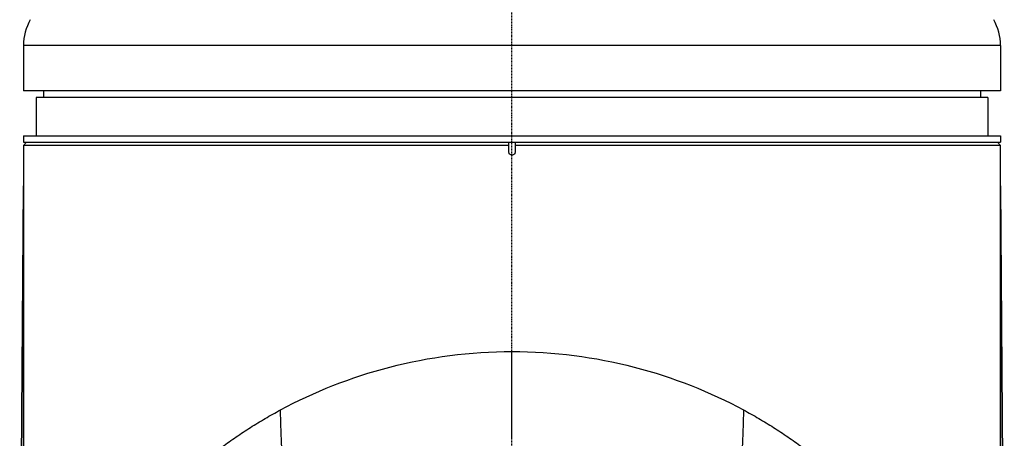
# Model space of a CAD drawing. Header units: millimetres. Extents: x 0 to 4378, y 0 to 2376.
# Tile 31 of 211: x 729 to 882, y 827 to 892. Entities that reach past the tile are written whole.
import ezdxf

# ---------------------------------------------------------------- set-up
doc = ezdxf.new("R2010")
doc.units = ezdxf.units.MM
doc.header["$LTSCALE"] = 0.2
doc.linetypes.add('CENTER2', pattern=[1.125, 0.75, -0.125, 0.125, -0.125])
doc.layers.add('02_Center Line', color=1, linetype='CENTER2')

# ---------------------------------------------------------------- blocks, each defined once
blk = doc.blocks.new('Blk$A18K1-2P24D')
for p, q in [((76, 300.59), (-76, 300.59)), ((-76, 300.59), (-76, 293.5)), ((76, 300.59), (76, 293.5)), ((76, 293.5), (-76, 293.5)), ((-72.87, 293.5), (-72.89, 292.5)), ((72.87, 293.5), (72.89, 292.5)), ((74, 292.5), (-74, 292.5)), ((-74, 292.5), (-74, 286.5)), ((74, 292.5), (74, 286.5)), ((-76, 286.5), (76, 286.5)), ((-76, 286.5), (-76, 285.5)), ((76, 286.5), (76, 285.5)), ((-75.5, 285.5), (-76, 285)), ((-76, 285.5), (76, 285.5)), ((-76, 285), (-76, 278.7)), ((-0.5, 285), (-76, 285)), ((-0.5, 284), (-0.5, 285.5)), ((0.5, 285.5), (0.5, 284)), ((76, 285), (0.5, 285)), ((75.5, 285.5), (76, 285)), ((76, 278.7), (76, 285)), ((-76.58, 199), (-76, 278.65)), ((-76, 278.65), (-76, 278.67)), ((76, 278.67), (76, 278.65)), ((76, 278.65), (76.58, 199)), ((0, 239.43), (0, 252.93))]:
    blk.add_line(p, q)
for centre, start, end in [((-68, 300.59), 150, 180), ((68, 300.59), 0, 30)]:
    blk.add_arc(centre, 8, start, end)
for centre, major_axis, ratio, start_param, end_param in [((-76, 278.71), (0, 0.179), 0.018549, 4.464059, 4.828099), ((76, 278.71), (0, 0.141), 0.014567, 1.389769, 1.853648)]:
    blk.add_ellipse(centre, major_axis=major_axis, ratio=ratio, start_param=start_param, end_param=end_param)
for points, weights in [([(-0.5, 285.5), (-0.25, 285.5), (0, 285.5)], [1.00017944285, 1.00009520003, 1]), ([(0, 285.5), (0.25, 285.5), (0.5, 285.5)], [1, 1.00009520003, 1.00017944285])]:
    blk.add_rational_spline(points, weights, degree=2)
for points, knots in [([(0, 283.5), (-0.06, 283.5), (-0.13, 283.51), (-0.25, 283.56), (-0.31, 283.6), (-0.4, 283.69), (-0.44, 283.75), (-0.49, 283.87), (-0.5, 283.94), (-0.5, 284)], [-0.07533757, -0.07533757, -0.07533757, -0.07533757, -0.05650318, -0.05650318, -0.03766879, -0.03766879, -0.01883439, -0.01883439, 0, 0, 0, 0]), ([(0.5, 284), (0.5, 283.94), (0.49, 283.87), (0.44, 283.75), (0.4, 283.69), (0.31, 283.6), (0.25, 283.56), (0.13, 283.51), (0.06, 283.5), (0, 283.5)], [-0.15067515, -0.15067515, -0.15067515, -0.15067515, -0.13184075, -0.13184075, -0.11300636, -0.11300636, -0.09417197, -0.09417197, -0.07533757, -0.07533757, -0.07533757, -0.07533757]), ([(-76, 278.7), (-76, 271.84), (-76.01, 258.23), (-76.01, 237.87), (-76.01, 237.79), (-76.01, 237.78), (-76.01, 237.73), (-76.01, 226.08), (-76.01, 212.52), (-76.01, 197.04)], [0, 0, 0, 0, 0.5, 0.5, 0.5, 0.5019531, 0.5019531, 0.5019531, 1, 1, 1, 1]), ([(-76, 196.98), (-76, 213.41), (-76, 226.95), (-76, 237.59), (-76, 237.68), (-76, 237.71), (-76, 237.84), (-76, 245.93), (-76, 252.65), (-76, 258.02), (-76, 258.1), (-76, 258.14), (-76, 258.27), (-76, 262.18), (-76, 265.5), (-76, 268.22), (-76, 268.31), (-76, 268.37), (-76, 268.49), (-76, 269.93), (-76, 271.22), (-76, 272.35), (-76, 272.72), (-76, 273.28), (-76, 273.74), (-76, 274.42), (-76, 275.02), (-76, 275.53), (-76, 275.71), (-76, 275.97), (-76, 276.2), (-76, 277.12), (-76, 277.95), (-76, 278.7)], [0, 0, 0, 0, 0.496094, 0.496094, 0.496094, 0.5, 0.5, 0.5, 0.746094, 0.746094, 0.746094, 0.75, 0.75, 0.75, 0.871094, 0.871094, 0.871094, 0.875, 0.875, 0.875, 0.921875, 0.921875, 0.921875, 0.9375, 0.9375, 0.9375, 0.960938, 0.960938, 0.960938, 0.96875, 0.96875, 0.96875, 1, 1, 1, 1]), ([(76, 196.98), (76, 213.41), (76, 226.95), (76, 237.59), (76, 237.68), (76, 237.71), (76, 237.84), (76, 245.93), (76, 252.65), (76, 258.02), (76, 258.1), (76, 258.14), (76, 258.27), (76, 262.18), (76, 265.5), (76, 268.22), (76, 268.31), (76, 268.36), (76, 268.49), (76, 269.47), (76, 270.4), (76, 271.27), (76, 271.71), (76, 272.14), (76, 272.55), (76, 272.75), (76, 272.95), (76, 273.15), (76, 273.35), (76, 273.49), (76, 273.74), (76, 274.23), (76, 274.68), (76, 275.09), (76, 275.4), (76, 275.68), (76, 275.94), (76, 276.03), (76, 276.08), (76, 276.2), (76, 277.12), (76, 277.95), (76, 278.7)], [0, 0, 0, 0, 0.4960937, 0.4960937, 0.4960937, 0.5, 0.5, 0.5, 0.7460937, 0.7460937, 0.7460937, 0.75, 0.75, 0.75, 0.8710937, 0.8710937, 0.8710937, 0.875, 0.875, 0.875, 0.90625, 0.90625, 0.90625, 0.921875, 0.921875, 0.921875, 0.9296875, 0.9296875, 0.9296875, 0.9375, 0.9375, 0.9375, 0.953125, 0.953125, 0.953125, 0.9648437, 0.9648437, 0.9648437, 0.96875, 0.96875, 0.96875, 1, 1, 1, 1]), ([(-36.01, 243.85), (-30.81, 246.65), (-25.13, 248.93), (-12.89, 252.1), (-6.51, 252.93), (0, 252.93)], [-3.903794, -3.903794, -3.903794, -3.903794, -1.95161, -1.95161, 0, 0, 0, 0]), ([(0, 252.93), (6.51, 252.93), (12.89, 252.1), (25.13, 248.93), (30.81, 246.65), (36.01, 243.85)], [0, 0, 0, 0, 1.95161, 1.95161, 3.903794, 3.903794, 3.903794, 3.903794]), ([(-45.04, 238.14), (-44.34, 238.65), (-43.63, 239.16), (-42.17, 240.15), (-41.43, 240.64), (-39.93, 241.6), (-39.16, 242.06), (-37.61, 242.97), (-36.82, 243.42), (-36.01, 243.85)], [-1.213376, -1.213376, -1.213376, -1.213376, -0.910163, -0.910163, -0.606843, -0.606843, -0.303315, -0.303315, -0.000001, -0.000001, -0.000001, -0.000001]), ([(36.01, 243.85), (36.82, 243.42), (37.61, 242.97), (39.16, 242.06), (39.93, 241.6), (41.43, 240.64), (42.17, 240.15), (43.63, 239.16), (44.34, 238.65), (45.04, 238.14)], [0.000001, 0.000001, 0.000001, 0.000001, 0.303315, 0.303315, 0.606843, 0.606843, 0.910163, 0.910163, 1.213376, 1.213376, 1.213376, 1.213376])]:
    blk.add_open_spline(points, degree=3, knots=knots)
blk.add_open_spline([(76, 278.7), (76, 267.98), (76.01, 240.76), (76.01, 197.04)], degree=3)
for points, weights, knots in [([(-35.48, 232.03), (-35.76, 236.43), (-35.94, 240.37), (-36.01, 243.83), (-36.01, 243.85)], [0.999999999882, 0.999981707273, 0.999981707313, 1.0000002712, 1.00000040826], [0.0000021, 0.0000021, 0.0000021, 0.0000021, 0.9926686, 1, 1, 1, 1]), ([(36.01, 243.85), (36.01, 243.83), (35.94, 240.37), (35.76, 236.43), (35.48, 232.03)], [1.00000040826, 1.0000002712, 0.999981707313, 0.999981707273, 0.999999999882], [0, 0, 0, 0, 0.0073314, 0.9999979, 0.9999979, 0.9999979, 0.9999979])]:
    blk.add_rational_spline(points, weights, degree=3, knots=knots)
at = {"layer": '02_Center Line'}
blk.add_line((0, -10), (0, 1144.52), dxfattribs=at)

msp = doc.modelspace()

# ---------------------------------------------------------------- block references
msp.add_blockref('Blk$A18K1-2P24D', (805.582, 587.414))

doc.saveas('drawing.dxf')
